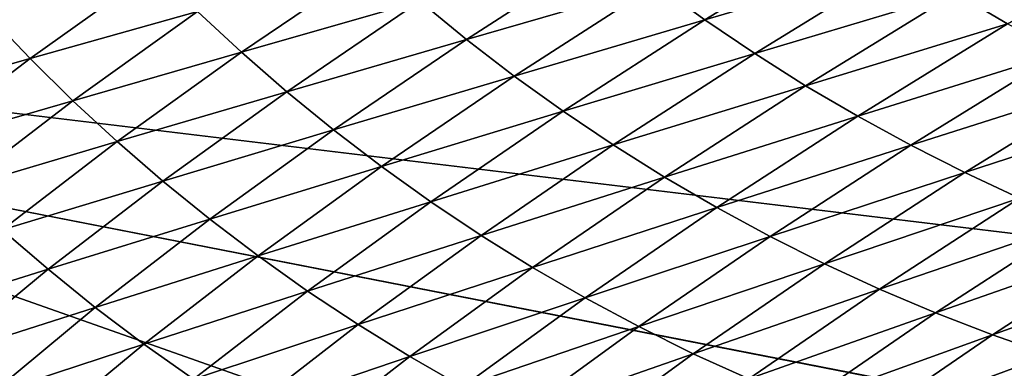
# Model space of a CAD drawing. Extents: x -54 to 446, y -6 to 1400.
# Tile 29 of 254: x -15.498 to -15.118, y 1330.973 to 1331.108. Entities that reach past the tile are written whole.
import ezdxf

# ---------------------------------------------------------------- set-up
doc = ezdxf.new("R2010")
doc.units = 0
doc.header["$LTSCALE"] = 52.148148
for name, color, linetype in [('1345', 7, 'CONTINUOUS'), ('1369', 7, 'CONTINUOUS'), ('1513', 7, 'CONTINUOUS'), ('1519', 7, 'CONTINUOUS'), ('973', 7, 'CONTINUOUS'), ('999', 7, 'CONTINUOUS')]:
    doc.layers.add(name, color=color, linetype=linetype)

msp = doc.modelspace()

# ---------------------------------------------------------------- linework, layer by layer
at = {"layer": '1345', "color": 7, "linetype": 'CONTINUOUS'}
for points in [[(-15.995, 1331.13135, -0.4), (-15.08628, 1330.95407, -0.4), (-15.08628, 1396.55017, -0.4), (-15.995, 1331.13135, -0.4)], [(-15.995, 1331.13135, -0.4), (-15.78947, 1330.6319, -0.4), (-15.08628, 1330.95407, -0.4), (-15.995, 1331.13135, -0.4)]]:
    msp.add_3dface(points, dxfattribs=at)
at = {"layer": '1369', "color": 7, "linetype": 'CONTINUOUS'}
for points in [[(-15.29993, 1330.47769, 0.04261), (-9.9296, 1332.0576, 9.8693), (-15.3, 1330.48291, 0.08523), (-15.29993, 1330.47769, 0.04261)], [(-15.3, 1330.48291, 0.08523), (-9.9296, 1332.0576, 9.8693), (-15.29807, 1330.51251, 0.32473), (-15.3, 1330.48291, 0.08523)], [(-15.29985, 1330.47248), (-9.9296, 1332.0576, 9.8693), (-15.29993, 1330.47769, 0.04261), (-15.29985, 1330.47248)], [(-14, 1330.47248), (-9.9296, 1332.0576, 9.8693), (-15.29985, 1330.47248), (-14, 1330.47248)], [(-15.29807, 1330.51251, 0.32473), (-9.9296, 1332.0576, 9.8693), (-15.29268, 1330.54227, 0.56201), (-15.29807, 1330.51251, 0.32473)], [(-15.29268, 1330.54227, 0.56201), (-9.9296, 1332.0576, 9.8693), (-15.28382, 1330.57219, 0.79705), (-15.29268, 1330.54227, 0.56201)], [(-15.28382, 1330.57219, 0.79705), (-9.9296, 1332.0576, 9.8693), (-15.27148, 1330.60223, 1.02974), (-15.28382, 1330.57219, 0.79705)], [(-15.27148, 1330.60223, 1.02974), (-9.9296, 1332.0576, 9.8693), (-15.2556, 1330.63233, 1.25975), (-15.27148, 1330.60223, 1.02974)], [(-15.2556, 1330.63233, 1.25975), (-9.9296, 1332.0576, 9.8693), (-15.23632, 1330.6626, 1.48789), (-15.2556, 1330.63233, 1.25975)], [(-15.23632, 1330.6626, 1.48789), (-9.9296, 1332.0576, 9.8693), (-15.21374, 1330.69314, 1.71506), (-15.23632, 1330.6626, 1.48789)], [(-15.21374, 1330.69314, 1.71506), (-9.9296, 1332.0576, 9.8693), (-15.18791, 1330.72391, 1.94101), (-15.21374, 1330.69314, 1.71506)], [(-15.18791, 1330.72391, 1.94101), (-9.9296, 1332.0576, 9.8693), (-15.15878, 1330.75491, 2.16571), (-15.18791, 1330.72391, 1.94101)], [(-15.15878, 1330.75491, 2.16571), (-9.9296, 1332.0576, 9.8693), (-15.12629, 1330.78625, 2.39006), (-15.15878, 1330.75491, 2.16571)], [(-15.12629, 1330.78625, 2.39006), (-9.9296, 1332.0576, 9.8693), (-15.09044, 1330.81802, 2.61465), (-15.12629, 1330.78625, 2.39006)]]:
    msp.add_3dface(points, dxfattribs=at)
at = {"layer": '1513', "color": 7, "linetype": 'CONTINUOUS'}
for points in [[(-16, 1331.1777), (-14, 1330.47248), (-15.79687, 1330.68106), (-16, 1331.1777)], [(-14, 1330.47248), (-16, 1331.1777), (-15.00018, 1331.1777), (-14, 1330.47248)]]:
    msp.add_3dface(points, dxfattribs=at)
at = {"layer": '1519', "color": 7, "linetype": 'CONTINUOUS'}
for points in [[(-15.23312, 1331.10776, 3.80971), (-15.17491, 1331.14342, 4.04423), (-15.25191, 1331.12134, 3.81421), (-15.23312, 1331.10776, 3.80971)], [(-15.23312, 1331.10776, 3.80971), (-15.15579, 1331.13041, 4.03901), (-15.17491, 1331.14342, 4.04423), (-15.23312, 1331.10776, 3.80971)], [(-15.11628, 1331.10616, 4.02783), (-15.0549, 1331.14214, 4.26076), (-15.13624, 1331.11798, 4.03353), (-15.11628, 1331.10616, 4.02783)], [(-15.32511, 1331.1002, 3.58292), (-15.27024, 1331.13547, 3.81843), (-15.34305, 1331.11488, 3.58641), (-15.32511, 1331.1002, 3.58292)], [(-15.32511, 1331.1002, 3.58292), (-15.25191, 1331.12134, 3.81421), (-15.27024, 1331.13547, 3.81843), (-15.32511, 1331.1002, 3.58292)], [(-15.41197, 1331.09525, 3.35324), (-15.36047, 1331.13008, 3.58959), (-15.42895, 1331.11096, 3.35572), (-15.41197, 1331.09525, 3.35324)], [(-15.41197, 1331.09525, 3.35324), (-15.34305, 1331.11488, 3.58641), (-15.36047, 1331.13008, 3.58959), (-15.41197, 1331.09525, 3.35324)], [(-15.21388, 1331.09476, 3.80494), (-15.15579, 1331.13041, 4.03901), (-15.23312, 1331.10776, 3.80971), (-15.21388, 1331.09476, 3.80494)], [(-15.21388, 1331.09476, 3.80494), (-15.13624, 1331.11798, 4.03353), (-15.15579, 1331.13041, 4.03901), (-15.21388, 1331.09476, 3.80494)], [(-15.49348, 1331.09279, 3.12085), (-15.44538, 1331.12713, 3.35786), (-15.50942, 1331.10945, 3.12231), (-15.49348, 1331.09279, 3.12085)], [(-15.49348, 1331.09279, 3.12085), (-15.42895, 1331.11096, 3.35572), (-15.44538, 1331.12713, 3.35786), (-15.49348, 1331.09279, 3.12085)], [(-15.30668, 1331.08607, 3.57913), (-15.25191, 1331.12134, 3.81421), (-15.32511, 1331.1002, 3.58292), (-15.30668, 1331.08607, 3.57913)], [(-15.30668, 1331.08607, 3.57913), (-15.23312, 1331.10776, 3.80971), (-15.25191, 1331.12134, 3.81421), (-15.30668, 1331.08607, 3.57913)], [(-15.19422, 1331.08236, 3.79993), (-15.13624, 1331.11798, 4.03353), (-15.21388, 1331.09476, 3.80494), (-15.19422, 1331.08236, 3.79993)], [(-15.19422, 1331.08236, 3.79993), (-15.11628, 1331.10616, 4.02783), (-15.13624, 1331.11798, 4.03353), (-15.19422, 1331.08236, 3.79993)], [(-15.39445, 1331.08004, 3.35046), (-15.34305, 1331.11488, 3.58641), (-15.41197, 1331.09525, 3.35324), (-15.39445, 1331.08004, 3.35046)], [(-15.39445, 1331.08004, 3.35046), (-15.32511, 1331.1002, 3.58292), (-15.34305, 1331.11488, 3.58641), (-15.39445, 1331.08004, 3.35046)], [(-15.47696, 1331.07658, 3.11906), (-15.42895, 1331.11096, 3.35572), (-15.49348, 1331.09279, 3.12085), (-15.47696, 1331.07658, 3.11906)], [(-15.47696, 1331.07658, 3.11906), (-15.41197, 1331.09525, 3.35324), (-15.42895, 1331.11096, 3.35572), (-15.47696, 1331.07658, 3.11906)], [(-15.554, 1331.07558, 2.88511), (-15.49348, 1331.09279, 3.12085), (-15.50942, 1331.10945, 3.12231), (-15.554, 1331.07558, 2.88511)], [(-15.28778, 1331.0725, 3.57508), (-15.23312, 1331.10776, 3.80971), (-15.30668, 1331.08607, 3.57913), (-15.28778, 1331.0725, 3.57508)], [(-15.28778, 1331.0725, 3.57508), (-15.21388, 1331.09476, 3.80494), (-15.23312, 1331.10776, 3.80971), (-15.28778, 1331.0725, 3.57508)], [(-15.17415, 1331.07056, 3.79471), (-15.11628, 1331.10616, 4.02783), (-15.19422, 1331.08236, 3.79993), (-15.17415, 1331.07056, 3.79471)], [(-15.17415, 1331.07056, 3.79471), (-15.09594, 1331.09495, 4.02193), (-15.11628, 1331.10616, 4.02783), (-15.17415, 1331.07056, 3.79471)], [(-15.37642, 1331.06535, 3.34739), (-15.32511, 1331.1002, 3.58292), (-15.39445, 1331.08004, 3.35046), (-15.37642, 1331.06535, 3.34739)], [(-15.37642, 1331.06535, 3.34739), (-15.30668, 1331.08607, 3.57913), (-15.32511, 1331.1002, 3.58292), (-15.37642, 1331.06535, 3.34739)], [(-15.45989, 1331.06084, 3.11697), (-15.41197, 1331.09525, 3.35324), (-15.47696, 1331.07658, 3.11906), (-15.45989, 1331.06084, 3.11697)], [(-15.45989, 1331.06084, 3.11697), (-15.39445, 1331.08004, 3.35046), (-15.41197, 1331.09525, 3.35324), (-15.45989, 1331.06084, 3.11697)], [(-15.53798, 1331.05887, 2.88399), (-15.49348, 1331.09279, 3.12085), (-15.554, 1331.07558, 2.88511), (-15.53798, 1331.05887, 2.88399)], [(-15.53798, 1331.05887, 2.88399), (-15.47696, 1331.07658, 3.11906), (-15.49348, 1331.09279, 3.12085), (-15.53798, 1331.05887, 2.88399)], [(-15.26844, 1331.05952, 3.57078), (-15.21388, 1331.09476, 3.80494), (-15.28778, 1331.0725, 3.57508), (-15.26844, 1331.05952, 3.57078)], [(-15.26844, 1331.05952, 3.57078), (-15.19422, 1331.08236, 3.79993), (-15.21388, 1331.09476, 3.80494), (-15.26844, 1331.05952, 3.57078)], [(-15.15369, 1331.05939, 3.78929), (-15.09594, 1331.09495, 4.02193), (-15.17415, 1331.07056, 3.79471), (-15.15369, 1331.05939, 3.78929)], [(-15.15369, 1331.05939, 3.78929), (-15.07522, 1331.08436, 4.01585), (-15.09594, 1331.09495, 4.02193), (-15.15369, 1331.05939, 3.78929)], [(-15.35789, 1331.05121, 3.34404), (-15.30668, 1331.08607, 3.57913), (-15.37642, 1331.06535, 3.34739), (-15.35789, 1331.05121, 3.34404)], [(-15.35789, 1331.05121, 3.34404), (-15.28778, 1331.0725, 3.57508), (-15.30668, 1331.08607, 3.57913), (-15.35789, 1331.05121, 3.34404)], [(-15.13285, 1331.04886, 3.7837), (-15.07522, 1331.08436, 4.01585), (-15.15369, 1331.05939, 3.78929), (-15.13285, 1331.04886, 3.7837)], [(-15.13285, 1331.04886, 3.7837), (-15.05415, 1331.07443, 4.00963), (-15.07522, 1331.08436, 4.01585), (-15.13285, 1331.04886, 3.7837)], [(-15.44228, 1331.04561, 3.11459), (-15.39445, 1331.08004, 3.35046), (-15.45989, 1331.06084, 3.11697), (-15.44228, 1331.04561, 3.11459)], [(-15.44228, 1331.04561, 3.11459), (-15.37642, 1331.06535, 3.34739), (-15.39445, 1331.08004, 3.35046), (-15.44228, 1331.04561, 3.11459)], [(-15.24867, 1331.04714, 3.56624), (-15.19422, 1331.08236, 3.79993), (-15.26844, 1331.05952, 3.57078), (-15.24867, 1331.04714, 3.56624)], [(-15.24867, 1331.04714, 3.56624), (-15.17415, 1331.07056, 3.79471), (-15.19422, 1331.08236, 3.79993), (-15.24867, 1331.04714, 3.56624)], [(-15.52139, 1331.04263, 2.88256), (-15.47696, 1331.07658, 3.11906), (-15.53798, 1331.05887, 2.88399), (-15.52139, 1331.04263, 2.88256)], [(-15.52139, 1331.04263, 2.88256), (-15.45989, 1331.06084, 3.11697), (-15.47696, 1331.07658, 3.11906), (-15.52139, 1331.04263, 2.88256)], [(-15.33889, 1331.03765, 3.34044), (-15.28778, 1331.0725, 3.57508), (-15.35789, 1331.05121, 3.34404), (-15.33889, 1331.03765, 3.34044)], [(-15.33889, 1331.03765, 3.34044), (-15.26844, 1331.05952, 3.57078), (-15.28778, 1331.0725, 3.57508), (-15.33889, 1331.03765, 3.34044)], [(-15.11166, 1331.03899, 3.77797), (-15.05415, 1331.07443, 4.00963), (-15.13285, 1331.04886, 3.7837), (-15.11166, 1331.03899, 3.77797)], [(-15.22849, 1331.03538, 3.5615), (-15.17415, 1331.07056, 3.79471), (-15.24867, 1331.04714, 3.56624), (-15.22849, 1331.03538, 3.5615)], [(-15.22849, 1331.03538, 3.5615), (-15.15369, 1331.05939, 3.78929), (-15.17415, 1331.07056, 3.79471), (-15.22849, 1331.03538, 3.5615)], [(-15.42416, 1331.03092, 3.11194), (-15.37642, 1331.06535, 3.34739), (-15.44228, 1331.04561, 3.11459), (-15.42416, 1331.03092, 3.11194)], [(-15.42416, 1331.03092, 3.11194), (-15.35789, 1331.05121, 3.34404), (-15.37642, 1331.06535, 3.34739), (-15.42416, 1331.03092, 3.11194)], [(-15.50423, 1331.02687, 2.88086), (-15.45989, 1331.06084, 3.11697), (-15.52139, 1331.04263, 2.88256), (-15.50423, 1331.02687, 2.88086)], [(-15.50423, 1331.02687, 2.88086), (-15.44228, 1331.04561, 3.11459), (-15.45989, 1331.06084, 3.11697), (-15.50423, 1331.02687, 2.88086)], [(-15.31945, 1331.02469, 3.3366), (-15.26844, 1331.05952, 3.57078), (-15.33889, 1331.03765, 3.34044), (-15.31945, 1331.02469, 3.3366)], [(-15.31945, 1331.02469, 3.3366), (-15.24867, 1331.04714, 3.56624), (-15.26844, 1331.05952, 3.57078), (-15.31945, 1331.02469, 3.3366)], [(-15.20792, 1331.02425, 3.55656), (-15.15369, 1331.05939, 3.78929), (-15.22849, 1331.03538, 3.5615), (-15.20792, 1331.02425, 3.55656)], [(-15.20792, 1331.02425, 3.55656), (-15.13285, 1331.04886, 3.7837), (-15.15369, 1331.05939, 3.78929), (-15.20792, 1331.02425, 3.55656)], [(-15.40554, 1331.01679, 3.10903), (-15.35789, 1331.05121, 3.34404), (-15.42416, 1331.03092, 3.11194), (-15.40554, 1331.01679, 3.10903)], [(-15.40554, 1331.01679, 3.10903), (-15.33889, 1331.03765, 3.34044), (-15.35789, 1331.05121, 3.34404), (-15.40554, 1331.01679, 3.10903)], [(-15.48654, 1331.01163, 2.87888), (-15.44228, 1331.04561, 3.11459), (-15.50423, 1331.02687, 2.88086), (-15.48654, 1331.01163, 2.87888)], [(-15.48654, 1331.01163, 2.87888), (-15.42416, 1331.03092, 3.11194), (-15.44228, 1331.04561, 3.11459), (-15.48654, 1331.01163, 2.87888)], [(-15.29959, 1331.01233, 3.33253), (-15.24867, 1331.04714, 3.56624), (-15.31945, 1331.02469, 3.3366), (-15.29959, 1331.01233, 3.33253)], [(-15.29959, 1331.01233, 3.33253), (-15.22849, 1331.03538, 3.5615), (-15.24867, 1331.04714, 3.56624), (-15.29959, 1331.01233, 3.33253)], [(-15.18698, 1331.01377, 3.55146), (-15.13285, 1331.04886, 3.7837), (-15.20792, 1331.02425, 3.55656), (-15.18698, 1331.01377, 3.55146)], [(-15.18698, 1331.01377, 3.55146), (-15.11166, 1331.03899, 3.77797), (-15.13285, 1331.04886, 3.7837), (-15.18698, 1331.01377, 3.55146)], [(-15.16568, 1331.00395, 3.54621), (-15.11166, 1331.03899, 3.77797), (-15.18698, 1331.01377, 3.55146), (-15.16568, 1331.00395, 3.54621)], [(-15.16568, 1331.00395, 3.54621), (-15.09015, 1331.02978, 3.7721), (-15.11166, 1331.03899, 3.77797), (-15.16568, 1331.00395, 3.54621)], [(-15.38646, 1331.00324, 3.10587), (-15.33889, 1331.03765, 3.34044), (-15.40554, 1331.01679, 3.10903), (-15.38646, 1331.00324, 3.10587)], [(-15.38646, 1331.00324, 3.10587), (-15.31945, 1331.02469, 3.3366), (-15.33889, 1331.03765, 3.34044), (-15.38646, 1331.00324, 3.10587)], [(-15.27931, 1331.00061, 3.32826), (-15.22849, 1331.03538, 3.5615), (-15.29959, 1331.01233, 3.33253), (-15.27931, 1331.00061, 3.32826)], [(-15.27931, 1331.00061, 3.32826), (-15.20792, 1331.02425, 3.55656), (-15.22849, 1331.03538, 3.5615), (-15.27931, 1331.00061, 3.32826)], [(-15.46834, 1330.99693, 2.87665), (-15.42416, 1331.03092, 3.11194), (-15.48654, 1331.01163, 2.87888), (-15.46834, 1330.99693, 2.87665)], [(-15.46834, 1330.99693, 2.87665), (-15.40554, 1331.01679, 3.10903), (-15.42416, 1331.03092, 3.11194), (-15.46834, 1330.99693, 2.87665)], [(-15.545, 1330.99334, 2.64493), (-15.48654, 1331.01163, 2.87888), (-15.50423, 1331.02687, 2.88086), (-15.545, 1330.99334, 2.64493)], [(-15.14406, 1330.99482, 3.54083), (-15.09015, 1331.02978, 3.7721), (-15.16568, 1331.00395, 3.54621), (-15.14406, 1330.99482, 3.54083)], [(-15.14406, 1330.99482, 3.54083), (-15.06838, 1331.02126, 3.76614), (-15.09015, 1331.02978, 3.7721), (-15.14406, 1330.99482, 3.54083)], [(-15.36692, 1330.99029, 3.10249), (-15.31945, 1331.02469, 3.3366), (-15.38646, 1331.00324, 3.10587), (-15.36692, 1330.99029, 3.10249)], [(-15.36692, 1330.99029, 3.10249), (-15.29959, 1331.01233, 3.33253), (-15.31945, 1331.02469, 3.3366), (-15.36692, 1330.99029, 3.10249)], [(-15.25864, 1330.98952, 3.32381), (-15.20792, 1331.02425, 3.55656), (-15.27931, 1331.00061, 3.32826), (-15.25864, 1330.98952, 3.32381)], [(-15.25864, 1330.98952, 3.32381), (-15.18698, 1331.01377, 3.55146), (-15.20792, 1331.02425, 3.55656), (-15.25864, 1330.98952, 3.32381)], [(-15.12217, 1330.98638, 3.53534), (-15.06838, 1331.02126, 3.76614), (-15.14406, 1330.99482, 3.54083), (-15.12217, 1330.98638, 3.53534)], [(-15.12217, 1330.98638, 3.53534), (-15.04639, 1331.01344, 3.76009), (-15.06838, 1331.02126, 3.76614), (-15.12217, 1330.98638, 3.53534)], [(-15.44964, 1330.9828, 2.87417), (-15.40554, 1331.01679, 3.10903), (-15.46834, 1330.99693, 2.87665), (-15.44964, 1330.9828, 2.87417)], [(-15.44964, 1330.9828, 2.87417), (-15.38646, 1331.00324, 3.10587), (-15.40554, 1331.01679, 3.10903), (-15.44964, 1330.9828, 2.87417)], [(-15.52723, 1330.97809, 2.64335), (-15.48654, 1331.01163, 2.87888), (-15.545, 1330.99334, 2.64493), (-15.52723, 1330.97809, 2.64335)], [(-15.52723, 1330.97809, 2.64335), (-15.46834, 1330.99693, 2.87665), (-15.48654, 1331.01163, 2.87888), (-15.52723, 1330.97809, 2.64335)], [(-15.34696, 1330.97796, 3.09889), (-15.29959, 1331.01233, 3.33253), (-15.36692, 1330.99029, 3.10249), (-15.34696, 1330.97796, 3.09889)], [(-15.34696, 1330.97796, 3.09889), (-15.27931, 1331.00061, 3.32826), (-15.29959, 1331.01233, 3.33253), (-15.34696, 1330.97796, 3.09889)], [(-15.23759, 1330.97909, 3.31919), (-15.18698, 1331.01377, 3.55146), (-15.25864, 1330.98952, 3.32381), (-15.23759, 1330.97909, 3.31919)], [(-15.23759, 1330.97909, 3.31919), (-15.16568, 1331.00395, 3.54621), (-15.18698, 1331.01377, 3.55146), (-15.23759, 1330.97909, 3.31919)], [(-15.10006, 1330.97865, 3.52977), (-15.04639, 1331.01344, 3.76009), (-15.12217, 1330.98638, 3.53534), (-15.10006, 1330.97865, 3.52977)], [(-15.21618, 1330.96934, 3.31443), (-15.16568, 1331.00395, 3.54621), (-15.23759, 1330.97909, 3.31919), (-15.21618, 1330.96934, 3.31443)], [(-15.21618, 1330.96934, 3.31443), (-15.14406, 1330.99482, 3.54083), (-15.16568, 1331.00395, 3.54621), (-15.21618, 1330.96934, 3.31443)], [(-15.43046, 1330.96927, 2.87146), (-15.38646, 1331.00324, 3.10587), (-15.44964, 1330.9828, 2.87417), (-15.43046, 1330.96927, 2.87146)], [(-15.43046, 1330.96927, 2.87146), (-15.36692, 1330.99029, 3.10249), (-15.38646, 1331.00324, 3.10587), (-15.43046, 1330.96927, 2.87146)], [(-15.32659, 1330.96627, 3.0951), (-15.27931, 1331.00061, 3.32826), (-15.34696, 1330.97796, 3.09889), (-15.32659, 1330.96627, 3.0951)], [(-15.32659, 1330.96627, 3.0951), (-15.25864, 1330.98952, 3.32381), (-15.27931, 1331.00061, 3.32826), (-15.32659, 1330.96627, 3.0951)], [(-15.50895, 1330.96339, 2.64153), (-15.46834, 1330.99693, 2.87665), (-15.52723, 1330.97809, 2.64335), (-15.50895, 1330.96339, 2.64153)], [(-15.50895, 1330.96339, 2.64153), (-15.44964, 1330.9828, 2.87417), (-15.46834, 1330.99693, 2.87665), (-15.50895, 1330.96339, 2.64153)], [(-15.19445, 1330.96028, 3.30953), (-15.14406, 1330.99482, 3.54083), (-15.21618, 1330.96934, 3.31443), (-15.19445, 1330.96028, 3.30953)], [(-15.19445, 1330.96028, 3.30953), (-15.12217, 1330.98638, 3.53534), (-15.14406, 1330.99482, 3.54083), (-15.19445, 1330.96028, 3.30953)], [(-15.41084, 1330.95634, 2.86853), (-15.36692, 1330.99029, 3.10249), (-15.43046, 1330.96927, 2.87146), (-15.41084, 1330.95634, 2.86853)], [(-15.41084, 1330.95634, 2.86853), (-15.34696, 1330.97796, 3.09889), (-15.36692, 1330.99029, 3.10249), (-15.41084, 1330.95634, 2.86853)], [(-15.30582, 1330.95523, 3.09113), (-15.25864, 1330.98952, 3.32381), (-15.32659, 1330.96627, 3.0951), (-15.30582, 1330.95523, 3.09113)], [(-15.30582, 1330.95523, 3.09113), (-15.23759, 1330.97909, 3.31919), (-15.25864, 1330.98952, 3.32381), (-15.30582, 1330.95523, 3.09113)], [(-15.17246, 1330.95191, 3.30452), (-15.12217, 1330.98638, 3.53534), (-15.19445, 1330.96028, 3.30953), (-15.17246, 1330.95191, 3.30452)], [(-15.17246, 1330.95191, 3.30452), (-15.10006, 1330.97865, 3.52977), (-15.12217, 1330.98638, 3.53534), (-15.17246, 1330.95191, 3.30452)], [(-15.49017, 1330.94927, 2.63949), (-15.44964, 1330.9828, 2.87417), (-15.50895, 1330.96339, 2.64153), (-15.49017, 1330.94927, 2.63949)], [(-15.49017, 1330.94927, 2.63949), (-15.43046, 1330.96927, 2.87146), (-15.44964, 1330.9828, 2.87417), (-15.49017, 1330.94927, 2.63949)], [(-15.39079, 1330.94404, 2.8654), (-15.34696, 1330.97796, 3.09889), (-15.41084, 1330.95634, 2.86853), (-15.39079, 1330.94404, 2.8654)], [(-15.39079, 1330.94404, 2.8654), (-15.32659, 1330.96627, 3.0951), (-15.34696, 1330.97796, 3.09889), (-15.39079, 1330.94404, 2.8654)], [(-15.28467, 1330.94485, 3.08699), (-15.23759, 1330.97909, 3.31919), (-15.30582, 1330.95523, 3.09113), (-15.28467, 1330.94485, 3.08699)], [(-15.28467, 1330.94485, 3.08699), (-15.21618, 1330.96934, 3.31443), (-15.23759, 1330.97909, 3.31919), (-15.28467, 1330.94485, 3.08699)], [(-15.15024, 1330.94426, 3.29943), (-15.10006, 1330.97865, 3.52977), (-15.17246, 1330.95191, 3.30452), (-15.15024, 1330.94426, 3.29943)], [(-15.15024, 1330.94426, 3.29943), (-15.07777, 1330.97163, 3.52413), (-15.10006, 1330.97865, 3.52977), (-15.15024, 1330.94426, 3.29943)]]:
    msp.add_3dface(points, dxfattribs=at)
at = {"layer": '973', "color": 7, "linetype": 'CONTINUOUS'}
msp.add_3dface([(-15.995, 1331.13135, -0.4), (-8.54071, 1330.23446, -13.52983), (-15.78947, 1330.6319, -0.4), (-15.995, 1331.13135, -0.4)], dxfattribs=at)
at = {"layer": '999', "color": 7, "linetype": 'CONTINUOUS'}
msp.add_3dface([(-8.54071, 1330.23446, -13.52983), (-15.995, 1331.13135, -0.4), (-9.64452, 1332.5, -12.76649), (-8.54071, 1330.23446, -13.52983)], dxfattribs=at)

doc.saveas('drawing.dxf')
